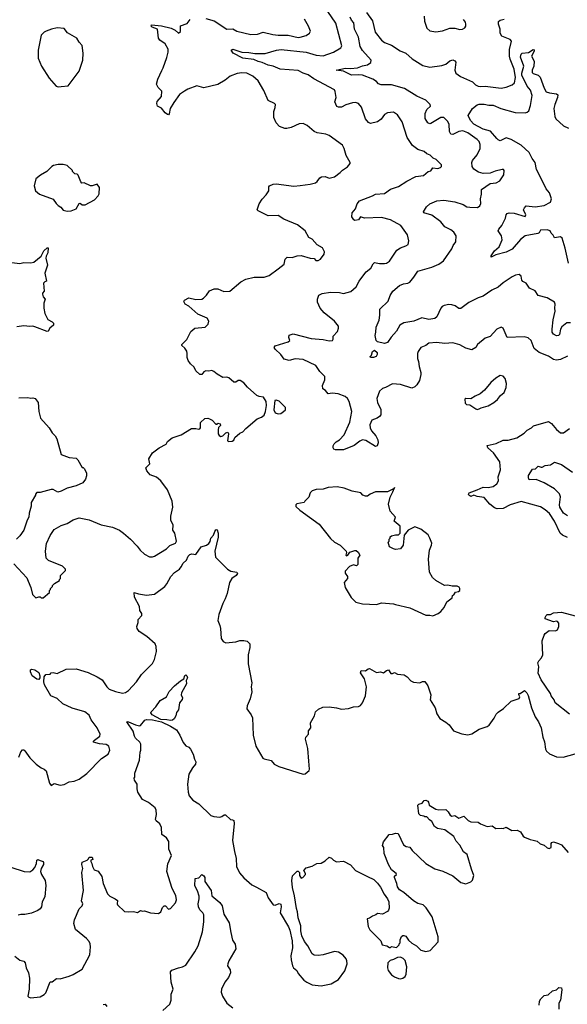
# Model space of a CAD drawing. Extents: x 2087054 to 2277909, y 548907 to 753496.
# Tile 239 of 256: x 2152793 to 2158244, y 668643 to 678448. Entities that reach past the tile are written whole.
import ezdxf

# ---------------------------------------------------------------- set-up
doc = ezdxf.new("R2010")
doc.units = 0

msp = doc.modelspace()

# ---------------------------------------------------------------- linework, layer by layer
at = {"layer": '0CON20XD'}
for points in [[(2158176.8, 675063.2), (2158137.3, 675057.3), (2158107.5, 675065), (2158055, 675096), (2157962.5, 675132.5), (2157912.8, 675172.8), (2157884.2, 675254.2), (2157855, 675280), (2157815, 675289.2), (2157645, 675283.8), (2157606.7, 675375), (2157585, 675386.2), (2157542, 675365), (2157475, 675294), (2157425, 675276), (2157351.2, 675215), (2157334, 675185), (2157295, 675161.4), (2157235, 675175.8), (2157175, 675211.9), (2157105, 675232), (2157024.3, 675224.3), (2156943, 675233), (2156865, 675227.5), (2156835, 675203.8), (2156786.7, 675185), (2156760, 675145), (2156753.8, 675125), (2156753.3, 675075), (2156763.8, 675045), (2156769.2, 674995), (2156785.6, 674935), (2156784.3, 674915), (2156771.9, 674855), (2156745, 674812), (2156725, 674792.5), (2156695, 674780), (2156585, 674815.8), (2156505, 674821.2), (2156435.5, 674784.5), (2156403, 674777), (2156375, 674750), (2156348.6, 674675), (2156355.5, 674635.5), (2156387.1, 674565), (2156386.7, 674513.3), (2156375, 674496.2), (2156351.2, 674478.8), (2156298.8, 674461.2), (2156277.5, 674415), (2156281.4, 674385), (2156294.2, 674355), (2156337.5, 674305), (2156358.8, 674265), (2156362.5, 674235), (2156352.5, 674205), (2156335, 674198.8), (2156238.3, 674258.3), (2156205.8, 674264.2), (2156177.7, 674252.3), (2156121.2, 674208.8), (2156015, 674165.7), (2155935, 674166.2), (2155920.8, 674170.8), (2155913.9, 674186.1), (2155912.5, 674205), (2155923.8, 674225), (2155944.4, 674245.6), (2155976.7, 674263.3), (2156024, 674315), (2156080.6, 674439.4), (2156099.1, 674545), (2156071.5, 674645), (2156055.3, 674675.3), (2156031.2, 674695), (2155963, 674723), (2155902, 674728), (2155865, 674722.5), (2155837.5, 674755), (2155811.9, 674771.9), (2155805.8, 674805), (2155829.7, 674860.3), (2155829.2, 674895), (2155781.4, 674945), (2155742, 675005), (2155615, 675063.8), (2155535, 675069.5), (2155475, 675055.8), (2155425, 675066.7), (2155392.9, 675112.9), (2155335, 675168.8), (2155325.8, 675185), (2155335, 675200.8), (2155465, 675242), (2155482.5, 675255), (2155471.2, 675285), (2155474.2, 675305.8), (2155515, 675321.4), (2155695, 675273.5), (2155815, 675264.2), (2155875, 675248.8), (2155906.7, 675255), (2155913, 675267), (2155913, 675297), (2155957, 675343), (2155967.5, 675375), (2155966.2, 675395), (2155925.6, 675445), (2155825, 675530.6), (2155785, 675576.2), (2155758.8, 675635), (2155756.7, 675665), (2155770, 675705), (2155805, 675721.2), (2155885, 675736.4), (2155975, 675730), (2156015, 675721.1), (2156089.5, 675740.5), (2156141.7, 675788.3), (2156170.8, 675845), (2156208, 675895), (2156242.9, 675937.1), (2156286.7, 675975), (2156311.7, 676018.3), (2156325, 676030), (2156375, 676018.8), (2156425, 676020), (2156445, 676024), (2156473.3, 676045), (2156547.9, 676152.1), (2156585, 676176), (2156637.5, 676195), (2156658.8, 676211.2), (2156668, 676245), (2156652, 676305), (2156587.4, 676397.4), (2156485, 676456.9), (2156395, 676479.4), (2156225, 676472.5), (2156185, 676486.7), (2156164.1, 676455.9), (2156128.8, 676448.8), (2156117.5, 676455), (2156100, 676485), (2156103.8, 676525), (2156136.2, 676565), (2156151.2, 676615), (2156175.8, 676644.2), (2156305, 676692.9), (2156335, 676710), (2156425, 676717.5), (2156485, 676761.9), (2156563.8, 676786.2), (2156648.1, 676841.9), (2156735, 676886), (2156813.6, 676896.4), (2156857.5, 676935), (2156886.4, 676943.6), (2156905, 676973.3), (2156955, 676968), (2156982.5, 676975), (2156992.5, 676985), (2156993, 677003), (2156937.5, 677055), (2156909.3, 677069.3), (2156878.3, 677098.3), (2156845, 677112.5), (2156817.5, 677135), (2156756.6, 677156.6), (2156704.5, 677194.5), (2156651.4, 677275), (2156600.7, 677430.7), (2156555, 677502), (2156515, 677525.8), (2156455, 677522), (2156423.3, 677505), (2156391.2, 677458.8), (2156355, 677430), (2156285, 677413.3), (2156264.3, 677424.3), (2156235, 677461.2), (2156196, 677576), (2156165, 677614.3), (2156135, 677623.1), (2156105, 677620), (2156038.9, 677601.1), (2155995, 677578.8), (2155967, 677577), (2155950, 677585), (2155929.5, 677629.5), (2155942.5, 677675), (2155933, 677733), (2155925, 677748.8), (2155719.8, 677859.8), (2155665, 677897.8), (2155615, 677915.6), (2155563.4, 677943.4), (2155387, 677957), (2155314.5, 677984.5), (2155265, 677996.1), (2155205, 678023.4), (2155165, 678031.2), (2155125, 678050.5), (2155012.5, 678065), (2154919.4, 678115), (2154898, 678145), (2154914.4, 678155.6), (2155005, 678123.3), (2155075, 678121.5), (2155135, 678110.8), (2155235, 678110.8), (2155348.8, 678145), (2155395, 678151.8), (2155645, 678124.1), (2155745, 678094.2), (2155815, 678088.7), (2155916.2, 678125), (2155990.5, 678169.5), (2156000.5, 678189.5), (2155940.3, 678415), (2155861.4, 678531.4)], [(2156245, 678521.5), (2156305, 678436.2), (2156332.9, 678325), (2156395, 678244.2), (2156425, 678220), (2156494.5, 678194.5), (2156578.9, 678138.9), (2156635, 678114.4), (2156698.1, 678058.1), (2156805, 677991.2), (2156875, 677975.4), (2156995, 677992.1), (2157034.7, 678005.3), (2157075, 678039.4), (2157105, 678048.6), (2157125, 678039.2), (2157133.1, 678025), (2157125.5, 677945.5), (2157135, 677914.3), (2157181.2, 677881.2), (2157300.2, 677830.2), (2157329.6, 677799.6), (2157355, 677785.5), (2157375, 677781.5), (2157425, 677787.1), (2157585, 677765.5), (2157634.5, 677775.5), (2157695, 677800.8), (2157719.1, 677820.9), (2157727.1, 677872.9), (2157714.7, 677955), (2157674.2, 678055), (2157667.7, 678085), (2157666.9, 678153.1), (2157687.5, 678235), (2157675, 678252), (2157593.3, 678285), (2157574.2, 678314.2), (2157575.8, 678355), (2157557.5, 678405), (2157560.3, 678429.7), (2157575.8, 678444.2), (2157615, 678452.9)], [(2152878.3, 672858.3), (2152902.5, 672795), (2152920, 672725), (2152955, 672690), (2152985, 672700), (2152995, 672700), (2153005, 672690), (2153025, 672690), (2153090, 672745), (2153090, 672765), (2153100, 672775), (2153100, 672785), (2153120, 672805), (2153120, 672815), (2153140, 672835), (2153190, 672865), (2153190, 672875), (2153200, 672885), (2153200, 672915), (2153248.3, 672961.7), (2153250, 672975), (2153220, 673005), (2153081.2, 673061.2), (2153056.2, 673086.2), (2153050, 673155), (2153058.1, 673231.9), (2153096.6, 673313.4), (2153137, 673373), (2153205, 673410), (2153265, 673430), (2153325, 673466.7), (2153383.6, 673486.4), (2153485, 673467.5), (2153605, 673418.8), (2153715, 673393.8), (2153785, 673363.3), (2153827.5, 673335), (2153895, 673276.7), (2153963.3, 673205), (2153991.2, 673165), (2154035, 673126), (2154085, 673099.2), (2154115, 673098), (2154134.3, 673105.7), (2154255, 673180), (2154287.9, 673212.1), (2154345, 673234), (2154353.9, 673256.1), (2154336.7, 673335), (2154316.2, 673365), (2154320, 673415), (2154297.5, 673465), (2154297.5, 673505), (2154316.7, 673595), (2154310, 673655), (2154262.5, 673765), (2154196.4, 673856.4), (2154155, 673893.3), (2154092.5, 673915), (2154060, 673955), (2154047.5, 673985), (2154087.5, 674025), (2154077.5, 674075), (2154113.6, 674136.4), (2154180, 674185), (2154249.3, 674220.7), (2154263.6, 674246.4), (2154310, 674285), (2154400, 674315), (2154503.6, 674376.4), (2154545, 674378.8), (2154575, 674370), (2154587, 674373), (2154592.5, 674385), (2154591.7, 674438.3), (2154635, 674477.5), (2154665, 674480), (2154683.3, 674473.3), (2154709.3, 674459.3), (2154745, 674420), (2154758.3, 674421.7), (2154765, 674430), (2154790, 674425), (2154791.7, 674408.3), (2154771.7, 674388.3), (2154767.5, 674365), (2154767.5, 674325), (2154777, 674307), (2154795, 674297.5), (2154815, 674303.3), (2154845, 674332.5), (2154865, 674340), (2154872.5, 674325), (2154862.5, 674255), (2154875, 674247.5), (2154909.3, 674250.7), (2154925, 674260), (2154933.6, 674286.4), (2154985, 674330), (2155015, 674342.5), (2155043.6, 674376.4), (2155157.5, 674475), (2155198.3, 674491.7), (2155225, 674510), (2155240, 674545), (2155250.6, 674605), (2155247.4, 674647.4), (2155218.3, 674688.3), (2155175, 674696.7), (2155155, 674706.7), (2155060.5, 674790.5), (2155025, 674833.3), (2154985.9, 674855.9), (2154966.1, 674853.9), (2154945, 674838.8), (2154925, 674838.8), (2154875, 674881.2), (2154855, 674888), (2154815, 674886.7), (2154758.8, 674918.8), (2154725, 674946.2), (2154705, 674953.3), (2154675, 674947.5), (2154645, 674952.5), (2154625, 674940), (2154605, 674916.7), (2154585, 674913.8), (2154545, 674950), (2154528.9, 674988.9), (2154491.9, 675021.9), (2154469.4, 675055), (2154459.4, 675085), (2154461.1, 675125), (2154455, 675146), (2154436.6, 675176.6), (2154407.5, 675205), (2154405.8, 675215), (2154457.1, 675265), (2154495, 675342), (2154535, 675376), (2154637.5, 675385), (2154670, 675415), (2154676.7, 675445), (2154660, 675475), (2154567.1, 675517.1), (2154475, 675596.2), (2154438.8, 675615), (2154426.7, 675643.3), (2154432.5, 675655), (2154475, 675680), (2154545, 675661.2), (2154605, 675666.2), (2154624.1, 675675.9), (2154653.8, 675705), (2154683.2, 675746.8), (2154727.7, 675767.7), (2154765, 675768), (2154825, 675741.2), (2154885, 675746.2), (2154995, 675836.7), (2155044.1, 675865.9), (2155126.1, 675883.9), (2155227.3, 675882.7), (2155275, 675900), (2155367, 675967), (2155425.7, 676014.3), (2155433.8, 676065), (2155455, 676083.8), (2155505, 676078.8), (2155553.9, 676096.1), (2155595, 676098.8), (2155685, 676072.5), (2155725, 676070), (2155741.7, 676051.7), (2155765, 676050), (2155786.4, 676063.6), (2155822.5, 676115), (2155826.1, 676136.1), (2155806.7, 676175), (2155755, 676207.5), (2155705, 676262.5), (2155670.7, 676280.7), (2155635, 676346.2), (2155558.8, 676405), (2155422.1, 676462.1), (2155367.3, 676497.3), (2155265, 676496.7), (2155165, 676543.8), (2155157.5, 676555), (2155176.2, 676615), (2155205, 676661.2), (2155246.2, 676705), (2155273.3, 676745), (2155273.3, 676785), (2155280, 676795), (2155315, 676810), (2155345, 676814), (2155520.9, 676790.9), (2155585.8, 676795.8), (2155685, 676809.2), (2155735.8, 676824.2), (2155753.9, 676836.1), (2155780, 676875), (2155797.2, 676882.8), (2155835, 676886.2), (2155875, 676870.6), (2155925, 676882.9), (2155983.3, 676925), (2156005, 676950), (2156055, 676983.3), (2156082.5, 677015), (2156082.5, 677025), (2156043.8, 677095), (2156022, 677165), (2156005, 677197.5), (2155873.3, 677295), (2155839.1, 677309.1), (2155755, 677323.1), (2155725, 677334.3), (2155655, 677396), (2155615, 677414), (2155575, 677412), (2155495, 677373.8), (2155453.6, 677363.6), (2155433.6, 677363.6), (2155380, 677385), (2155345, 677420), (2155323.6, 677473.6), (2155322.5, 677535), (2155337, 677573), (2155340, 677605), (2155330, 677615), (2155266.2, 677645), (2155222.9, 677742.9), (2155167.9, 677837.9), (2155115, 677885.8), (2155054.3, 677914.3), (2155005, 677920), (2154958, 677912), (2154887.5, 677885), (2154837.5, 677845), (2154765, 677804.2), (2154625, 677768.8), (2154555, 677788.8), (2154465, 677755.8), (2154432.4, 677737.6), (2154385, 677704), (2154326.2, 677625), (2154290.6, 677565), (2154280.7, 677509.3), (2154275, 677502.5), (2154265, 677503.3), (2154241.7, 677521.7), (2154205, 677566.7), (2154165, 677587.5), (2154156.7, 677615), (2154160, 677635), (2154203.3, 677685), (2154207.5, 677735), (2154171.7, 677771.7), (2154153.3, 677805), (2154166.7, 677855), (2154207.3, 677942.7), (2154221.7, 677968.3), (2154257.9, 678072.1), (2154270, 678125), (2154270, 678155), (2154239.5, 678209.5), (2154188.8, 678245), (2154173.2, 678263.2), (2154163, 678353), (2154112.5, 678375), (2154102.5, 678385), (2154105, 678396.7), (2154204, 678386), (2154300, 678365), (2154340, 678345), (2154375, 678313.3), (2154395, 678330), (2154393.6, 678386.4), (2154460.5, 678409.5), (2154488.8, 678451.2)], [(2154645, 678459.2), (2154727, 678437), (2154853.2, 678353.2), (2154915, 678357.1), (2154954.5, 678334.5), (2155095, 678300.8), (2155160, 678305), (2155215, 678324.2), (2155311.4, 678301.4), (2155365, 678294.3), (2155465, 678295.7), (2155565, 678272.5), (2155583.9, 678273.9), (2155645, 678292), (2155676.7, 678315), (2155686.2, 678335), (2155668.8, 678385), (2155628, 678455)], [(2158275, 675428.9), (2158238, 675428), (2158190.2, 675389.8), (2158176.9, 675365), (2158165.5, 675315), (2158156, 675305), (2158135, 675301.4), (2158105, 675315.7), (2158093.9, 675335), (2158091.8, 675365), (2158101.5, 675458.5), (2158122.7, 675545), (2158119.2, 675575), (2158124, 675615), (2158116.2, 675635), (2158045, 675678), (2157952.5, 675702.5), (2157925, 675746.7), (2157867.5, 675775), (2157835, 675823.3), (2157800.5, 675840.5), (2157792, 675855), (2157785.5, 675895.5), (2157765, 675910), (2157727.5, 675905), (2157695, 675888), (2157605, 675827.5), (2157554.6, 675785.4), (2157493.8, 675756.2), (2157405, 675695.6), (2157355, 675677.7), (2157265, 675631.8), (2157185, 675571.9), (2157165, 675573.3), (2157127.7, 675597.7), (2157095, 675609.1), (2157065, 675612.2), (2157017.9, 675602.1), (2156998.1, 675591.9), (2156985, 675576.2), (2156945, 675490), (2156925, 675472.5), (2156865, 675461.1), (2156795, 675478.9), (2156715, 675447.8), (2156615, 675428.9), (2156576.9, 675405), (2156543.8, 675345), (2156491.7, 675288.3), (2156455, 675234), (2156425, 675224.3), (2156355, 675240.4), (2156340, 675255), (2156331.2, 675305), (2156338.8, 675335), (2156340, 675385), (2156370.8, 675455), (2156378, 675505), (2156376.2, 675565), (2156460, 675645), (2156479.7, 675700.3), (2156508, 675745), (2156575, 675800), (2156613.2, 675816.8), (2156655.7, 675824.3), (2156676.2, 675835), (2156716.6, 675883.4), (2156754.6, 675945.4), (2156895, 675983.5), (2156964.6, 676015.4), (2157013, 676047), (2157094.2, 676165), (2157108.8, 676201.2), (2157134.1, 676235.9), (2157136.1, 676296.1), (2157112.7, 676332.7), (2157083.8, 676355), (2157025.8, 676385), (2156985, 676435.7), (2156895, 676500.8), (2156814.1, 676524.1), (2156813.8, 676535), (2156841.2, 676585), (2156875, 676615.8), (2156945, 676644.2), (2157015, 676651.9), (2157125, 676634.4), (2157207.1, 676607.1), (2157245, 676583.3), (2157275, 676580), (2157350.7, 676579.3), (2157372.5, 676595), (2157383, 676617), (2157378.8, 676665), (2157389.5, 676710.5), (2157391.2, 676758.8), (2157475, 676816), (2157535, 676823.3), (2157571.2, 676845), (2157612, 676905), (2157616.4, 676946.4), (2157610, 676955), (2157595, 676955.8), (2157525, 676940), (2157475, 676920), (2157405, 676915.6), (2157359.7, 676929.7), (2157315, 676960), (2157297.5, 676985), (2157292.5, 677025), (2157300, 677045), (2157347, 677103), (2157377.1, 677165), (2157376.5, 677205), (2157365, 677234), (2157345.4, 677255.4), (2157255, 677320.6), (2157205, 677342.2), (2157165, 677335.6), (2157105, 677306.7), (2157085, 677307.5), (2157070.4, 677335), (2157067.1, 677405), (2157055.3, 677435.3), (2157013.4, 677473.4), (2156985.8, 677475.8), (2156885, 677415.8), (2156875, 677412.5), (2156855, 677420), (2156830.6, 677465), (2156829.5, 677515), (2156845, 677552.5), (2156881.2, 677588.8), (2156879.2, 677605), (2156835, 677645.6), (2156746.2, 677686.2), (2156623.1, 677763.1), (2156495, 677798), (2156390.9, 677800.9), (2156365, 677810), (2156343.3, 677833.3), (2156307.2, 677857.2), (2156205, 677896.5), (2156165, 677900.8), (2156095, 677895.5), (2156015, 677935.7), (2155943.8, 677945), (2156035, 677964.6), (2156085, 677961.8), (2156155, 677969.3), (2156205, 677988.6), (2156255, 677997.5), (2156287.3, 678022.7), (2156291.5, 678045), (2156205, 678141.9), (2156180.8, 678180.8), (2156164.3, 678275), (2156126.9, 678355), (2156117.3, 678417.3), (2156095, 678443.3), (2156082.5, 678475)], [(2156817.5, 678485), (2156823.3, 678435), (2156846.7, 678365), (2156875, 678338.8), (2156935, 678325.8), (2157002.3, 678337.7), (2157075, 678362.5), (2157125, 678362.9), (2157175, 678350.8), (2157200, 678355), (2157225, 678367.5), (2157233.3, 678385), (2157234, 678405), (2157230, 678425), (2157209.1, 678449.1)], [(2153175, 677778.8), (2153205, 677783.8), (2153275, 677790), (2153383.3, 677935), (2153420.6, 678045), (2153425.7, 678115.7), (2153415, 678192.5), (2153383.3, 678225), (2153362.5, 678265), (2153268.3, 678318.3), (2153235, 678360), (2153165, 678366.7), (2153110, 678355), (2153056.4, 678333.6), (2153035, 678322.5), (2153007.5, 678295), (2152976.7, 678145), (2152976.7, 678065), (2153008.8, 677985), (2153085, 677867.5), (2153155, 677786.7), (2153175, 677778.8)], [(2158255.3, 676025), (2158223.3, 676173.3), (2158191.1, 676271.1), (2158175, 676287.1), (2158115, 676276.7), (2158102.3, 676302.3), (2158082.4, 676322.4), (2158073.8, 676345), (2158045, 676356.9), (2157978.3, 676351.7), (2157963.9, 676326.1), (2157949.7, 676320.3), (2157825, 676296.2), (2157779.1, 676260.9), (2157695, 676162.5), (2157636.6, 676133.4), (2157533, 676107), (2157485, 676082.5), (2157485, 676096.7), (2157518.6, 676145), (2157565.8, 676185), (2157596.7, 676255), (2157590, 676295), (2157556.7, 676345), (2157563, 676363), (2157592.5, 676397.5), (2157629.5, 676470.5), (2157636.7, 676505), (2157645, 676516.7), (2157665, 676523.8), (2157715, 676520.8), (2157825, 676488.8), (2157831.4, 676505), (2157808.8, 676555), (2157816.7, 676575), (2157835, 676593.3), (2157924.5, 676584.5), (2158015, 676599.6), (2158075, 676631.4), (2158087.2, 676662.8), (2158065.1, 676725.1), (2158034.7, 676764.7), (2157962, 676915), (2157936.7, 676955), (2157924.4, 677025), (2157894.5, 677065), (2157865.8, 677125), (2157785, 677200.2), (2157685, 677256.2), (2157635, 677270.9), (2157575, 677242.5), (2157555, 677250.8), (2157542.5, 677265), (2157479.1, 677339.1), (2157405, 677359.1), (2157315, 677408.2), (2157280, 677445), (2157255.4, 677495), (2157300.4, 677565), (2157345, 677600), (2157365, 677608.5), (2157415, 677607.3), (2157464.3, 677595.7), (2157505, 677597.5), (2157582.6, 677562.6), (2157725, 677523.3), (2157825, 677520.8), (2157844.2, 677525.8), (2157860.3, 677539.7), (2157877.3, 677592.7), (2157892.7, 677695), (2157876.8, 677746.8), (2157845, 677785.5), (2157791.2, 677895), (2157789.6, 677915), (2157811.5, 677985), (2157777.7, 678075), (2157784.3, 678105), (2157795.7, 678114.3), (2157857, 678123), (2157905, 678151.2), (2157915, 678147.5), (2157914, 678135), (2157886.7, 678085), (2157913.3, 678035), (2157911.2, 677985), (2157893.4, 677945), (2157893.5, 677923.5), (2157905, 677910.9), (2157955, 677895.6), (2157975.3, 677875.3), (2158013.8, 677765), (2158035, 677731.4), (2158065, 677718.8), (2158135, 677711.2), (2158149.5, 677699.5), (2158147.5, 677675), (2158119.2, 677605), (2158110.8, 677565), (2158120.8, 677485), (2158131.2, 677461.2), (2158205, 677390), (2158255, 677367.5)], [(2153265, 676541.2), (2153305, 676543.3), (2153355.9, 676564.1), (2153385, 676617.5), (2153395, 676620), (2153415, 676603.3), (2153445, 676603.3), (2153537.5, 676655), (2153572.5, 676695), (2153582.5, 676715), (2153586.4, 676776.4), (2153565, 676810), (2153515, 676792.5), (2153496.4, 676793.6), (2153435, 676822.5), (2153411.7, 676821.7), (2153400, 676835), (2153375, 676900), (2153365, 676910), (2153341.7, 676911.7), (2153320, 676935), (2153320, 676945), (2153265, 676996.7), (2153225, 677006.2), (2153175, 677006.2), (2153130, 676995), (2153112.5, 676985), (2153063.6, 676936.4), (2152999.3, 676900.7), (2152952.5, 676865), (2152937.5, 676795), (2152950, 676745), (2152989.3, 676709.3), (2153125, 676662.5), (2153155, 676617.5), (2153175, 676597.5), (2153203, 676583), (2153225, 676550), (2153265, 676541.2)], [(2152635, 676040.8), (2152795, 676021.2), (2152835, 676030), (2152905, 676026.7), (2152935, 676033.3), (2153005, 676093.8), (2153032.8, 676147.2), (2153065, 676177.5), (2153075, 676176.7), (2153073, 676127), (2153055.8, 676095), (2153052.9, 676075), (2153070, 676005), (2153043.6, 675923.6), (2153060, 675845), (2153041.7, 675838.3), (2153030, 675825), (2153037.5, 675745), (2153020, 675725), (2153020, 675715), (2153025, 675690), (2153047.5, 675665), (2153032.5, 675625), (2153033, 675577), (2153043.6, 675523.6), (2153071.7, 675461.7), (2153115, 675440), (2153128.8, 675425), (2153130, 675405), (2153093.3, 675375), (2153075, 675346.7), (2153065, 675343.8), (2152945, 675391.2), (2152923.6, 675396.4), (2152895, 675393.3), (2152835, 675400), (2152765, 675390)], [(2156315, 675083.3), (2156283.8, 675083.8), (2156280, 675095), (2156293.6, 675106.4), (2156303.8, 675145), (2156325, 675155.8), (2156350, 675135), (2156351.2, 675115), (2156342.5, 675095), (2156315, 675083.3)], [(2158245, 675098), (2158176.8, 675063.2)], [(2157345, 674567.5), (2157365, 674572), (2157385, 674583.8), (2157455.9, 674604.1), (2157512.3, 674637.7), (2157550, 674665), (2157580, 674705), (2157616.7, 674735), (2157636.7, 674785), (2157640, 674825), (2157626.7, 674875), (2157605, 674900), (2157575, 674903.8), (2157530.9, 674879.1), (2157483.8, 674835), (2157421.2, 674758.8), (2157375, 674723.3), (2157325, 674700), (2157285, 674672.5), (2157235, 674677.5), (2157225, 674670), (2157228.3, 674628.3), (2157240, 674615), (2157275, 674612.5), (2157331.7, 674571.7), (2157345, 674567.5)], [(2152785, 674681.2), (2152875, 674686.7), (2152905, 674680), (2152925, 674683.3), (2152947.5, 674675), (2152976.1, 674636.1), (2152982, 674545), (2153000.5, 674480.5), (2153085, 674382.5), (2153117.5, 674335), (2153147.5, 674305), (2153162.5, 674275), (2153207, 674117), (2153285, 674090), (2153355, 674082.5), (2153372.5, 674065), (2153415, 673990), (2153425, 673990), (2153435, 673980), (2153457.5, 673935), (2153457.5, 673905), (2153447, 673873), (2153420, 673835), (2153355, 673807.5), (2153265, 673782.5), (2153205, 673753.3), (2153173.6, 673743.6), (2153125, 673770), (2153105, 673770), (2152995, 673740), (2152965, 673740), (2152950, 673725), (2152950, 673715), (2152908.3, 673641.7), (2152907.5, 673605), (2152887, 673533), (2152883.3, 673495), (2152866.7, 673465), (2152833.6, 673366.4), (2152795, 673307.5), (2152760, 673275)], [(2155365, 674522.5), (2155391.7, 674528.3), (2155420, 674545), (2155438.3, 674561.7), (2155440, 674585), (2155375, 674650), (2155345, 674660), (2155333.8, 674655), (2155322.3, 674562.3), (2155335, 674532.5), (2155365, 674522.5)], [(2158245, 673292.2), (2158195, 673314.5), (2158174.4, 673335), (2158115.6, 673455), (2158065, 673529.2), (2158025, 673568.1), (2157976.7, 673596.7), (2157785, 673650.8), (2157675, 673618.1), (2157605, 673580.6), (2157545, 673578.1), (2157518.9, 673588.9), (2157473.3, 673625), (2157415, 673688.8), (2157345, 673700), (2157315, 673712.5), (2157285, 673700), (2157263.3, 673715), (2157258.8, 673725), (2157267.5, 673735), (2157346.2, 673765), (2157405, 673792.1), (2157455, 673789.4), (2157505, 673798.8), (2157543.3, 673825), (2157558.8, 673855), (2157554.2, 673895.8), (2157577.5, 673965), (2157570.6, 674045), (2157508, 674135), (2157454.2, 674185), (2157445, 674206.7), (2157535, 674227.1), (2157605, 674259.5), (2157655, 674261.9), (2157740, 674285), (2157815, 674331.4), (2157845, 674360.8), (2157886.7, 674385), (2157905.8, 674404.2), (2158055, 674446.7), (2158085, 674426.7), (2158135, 674366.2), (2158175, 674333.8), (2158205, 674333.8), (2158264.3, 674375.7)], [(2158245, 673508.5), (2158206.7, 673535), (2158167.8, 673595), (2158164.5, 673615.5), (2158176.5, 673696.5), (2158165.4, 673725.4), (2158115, 673777.1), (2158015, 673837.7), (2157935, 673867.9), (2157865, 673865.7), (2157856.2, 673885), (2157859.1, 673910.9), (2157898, 673972), (2157927.5, 673975), (2157955, 674003.8), (2157982.5, 673992.5), (2157993.9, 673993.9), (2158022.8, 674007.2), (2158075, 674016.7), (2158117.5, 674042.5), (2158185, 674019.1), (2158295, 673943.5)], [(2156905, 672512.5), (2156960, 672535), (2156986.4, 672553.6), (2157017.5, 672595), (2157045, 672650), (2157098.3, 672691.7), (2157100, 672715), (2157115, 672720), (2157131.2, 672748.8), (2157160, 672755), (2157172.5, 672765), (2157173.3, 672785), (2157166.4, 672796.4), (2157146.4, 672806.4), (2157097, 672807), (2157055, 672816.7), (2157020, 672815), (2156935, 672862.5), (2156902.5, 672895), (2156873.3, 672945), (2156863.3, 673075), (2156873.3, 673165), (2156893.3, 673215), (2156893.8, 673235), (2156876.2, 673285), (2156857.3, 673317.3), (2156785, 673373.8), (2156725, 673397.5), (2156660, 673365), (2156620, 673315), (2156611.2, 673215), (2156585, 673180), (2156533.6, 673173.6), (2156515, 673177.5), (2156475, 673200), (2156460, 673245), (2156470, 673255), (2156470, 673275), (2156480, 673285), (2156481.7, 673298.3), (2156495, 673310), (2156535, 673320), (2156565, 673320), (2156580, 673335), (2156580, 673405), (2156520, 673455), (2156532.5, 673495), (2156480, 673555), (2156463.3, 673625), (2156480, 673695), (2156506.2, 673745), (2156520.7, 673779.7), (2156525, 673790), (2156520.7, 673779.7), (2156455, 673747.5), (2156335, 673746), (2156282.5, 673725), (2156255.9, 673704.1), (2156235, 673702), (2156207.5, 673715), (2156190, 673735), (2156101.7, 673751.7), (2156023, 673783), (2155953.6, 673796.4), (2155865, 673790), (2155815, 673772.5), (2155745, 673770), (2155703, 673757), (2155683, 673737), (2155670, 673695), (2155630, 673655), (2155625, 673640), (2155553, 673627), (2155541.7, 673618.3), (2155541.7, 673601.7), (2155580, 673565), (2155772.5, 673425), (2155885, 673282.5), (2155926.4, 673246.4), (2155982.5, 673215), (2156042.5, 673155), (2156047.5, 673142.5), (2156040, 673115), (2156045, 673110), (2156060, 673115), (2156080, 673145), (2156128.3, 673161.7), (2156141.7, 673161.7), (2156162.5, 673145), (2156177.5, 673115), (2156160, 673085), (2156158.3, 673021.7), (2156145, 673010), (2156115, 673020), (2156075, 673002.5), (2156034.2, 672955), (2156033.6, 672936.4), (2156057.5, 672905), (2156057.5, 672885), (2156022.5, 672845), (2156033.8, 672795), (2156092, 672695), (2156137.3, 672647.3), (2156205, 672632), (2156345, 672623.3), (2156395, 672640), (2156515, 672632.5), (2156533.6, 672623.6), (2156675, 672592.5), (2156835, 672520), (2156875, 672520), (2156905, 672512.5)], [(2152783.8, 671105), (2152805, 671157.5), (2152821.7, 671178.3), (2152835, 671176.7), (2152845, 671166.7), (2152895, 671096.7), (2152956.7, 671035), (2153005, 670996.7), (2153036.1, 670986.1), (2153055, 670967.5), (2153089.2, 670845), (2153105, 670822.5), (2153135, 670843.3), (2153195, 670824), (2153235, 670833.8), (2153285, 670858.9), (2153334.3, 670865.7), (2153386.1, 670883.9), (2153459.7, 670940.3), (2153607.3, 671092.7), (2153673.8, 671135), (2153690, 671175), (2153678.6, 671215), (2153655, 671230), (2153587, 671237), (2153526.2, 671255), (2153526, 671265), (2153536, 671275), (2153591.9, 671315), (2153595.5, 671335), (2153565, 671398), (2153505.8, 671475), (2153485, 671521.2), (2153440, 671555), (2153315, 671590.9), (2153222, 671635), (2153165, 671689.2), (2153102, 671715), (2153039.4, 671825), (2153034.1, 671855.9), (2153036.7, 671905), (2153053, 671927), (2153095, 671930), (2153105, 671942.5), (2153125, 671948.8), (2153165, 671936.2), (2153255, 671982), (2153355, 671983.3), (2153475, 671948.8), (2153565, 671904), (2153615, 671873.8), (2153660, 671805), (2153682.6, 671782.6), (2153745, 671756.9), (2153815, 671740.6), (2153845, 671748.6), (2153875, 671768), (2153955.5, 671854.5), (2154005, 671926.2), (2154114.1, 672035.9), (2154134.1, 672075.9), (2154156, 672155), (2154152.9, 672205), (2154141.9, 672231.9), (2154060, 672305), (2153982.5, 672355), (2153962.5, 672385), (2153960, 672405), (2153972.5, 672445), (2153973.3, 672475), (2154007.5, 672515), (2154010, 672535), (2153988.8, 672565), (2153986.7, 672605), (2153935, 672697.5), (2153933.3, 672745), (2153975, 672729.2), (2154055, 672717.5), (2154135, 672728), (2154237.2, 672802.8), (2154259.1, 672830.9), (2154298.6, 672905), (2154335, 672942.5), (2154385, 672976.2), (2154400.7, 673000.7), (2154420, 673035), (2154452, 673065), (2154470, 673105), (2154485, 673121.2), (2154505, 673130), (2154545, 673122.5), (2154600.7, 673199.3), (2154651.2, 673215), (2154676.6, 673233.4), (2154688.1, 673251.9), (2154695.7, 673285), (2154721.9, 673315), (2154735, 673351.2), (2154745, 673366.7), (2154755, 673372.5), (2154758, 673368), (2154767.8, 673335), (2154768.9, 673295), (2154734.2, 673155), (2154742.5, 673095), (2154862.5, 672975), (2154895, 672956.2), (2154955, 672946), (2154961.2, 672935), (2154946.2, 672915), (2154903.3, 672885), (2154880, 672845), (2154858.8, 672735), (2154839.1, 672680.9), (2154814.2, 672635), (2154774.4, 672525.6), (2154764, 672465), (2154786.6, 672416.6), (2154792.9, 672385), (2154797.5, 672287.5), (2154818.6, 672255), (2154845, 672242.2), (2154945, 672251.9), (2154985, 672265.7), (2155025, 672267.1), (2155058.6, 672258.6), (2155084.1, 672234.1), (2155084, 672195), (2155066.2, 672125), (2155066.2, 672035), (2155103.3, 671845), (2155096.2, 671805), (2155103.3, 671755), (2155088.6, 671685), (2155056.2, 671615), (2155053.3, 671585), (2155096.1, 671526.1), (2155110, 671495), (2155116.7, 671325), (2155142.5, 671215), (2155212, 671095), (2155225, 671086.2), (2155295, 671070), (2155325.9, 671035.9), (2155371.2, 671011.2), (2155615, 670933.8), (2155635, 670937.5), (2155675, 670970), (2155678.8, 670985), (2155672, 671065), (2155660.7, 671190.7), (2155637.5, 671285), (2155642.5, 671305), (2155666.2, 671335), (2155667.5, 671365), (2155690, 671395), (2155687.5, 671445), (2155726.7, 671515), (2155737.5, 671555), (2155766.2, 671583.8), (2155809.3, 671600.7), (2155875, 671606.2), (2155945, 671596.2), (2155995, 671582), (2156065, 671590), (2156115, 671606.7), (2156165, 671610), (2156185, 671618.8), (2156205.7, 671645), (2156235.6, 671715), (2156244.2, 671805.8), (2156225.7, 671885), (2156186.7, 671945), (2156192.5, 671967.5), (2156235, 671962.5), (2156260, 671985), (2156275, 671986.7), (2156345, 671948.8), (2156385, 671952.5), (2156415, 671942.5), (2156445, 671966.7), (2156465, 671972.5), (2156488.3, 671938.3), (2156505, 671937.5), (2156525, 671947.5), (2156555, 671930), (2156620, 671925), (2156650, 671905), (2156686.1, 671866.1), (2156711.2, 671851.2), (2156775, 671843.3), (2156803, 671857), (2156825, 671857.5), (2156855.9, 671815.9), (2156868.8, 671775), (2156883.8, 671725), (2156880, 671675), (2156926.9, 671596.9), (2156945, 671536.7), (2156975, 671490), (2157034.1, 671454.1), (2157068.8, 671425), (2157112.5, 671365), (2157195, 671336.7), (2157255, 671326.2), (2157295, 671336.7), (2157366.4, 671383.6), (2157445, 671410), (2157466.4, 671423.6), (2157515, 671492.5), (2157535, 671532.5), (2157555, 671552.5), (2157609.5, 671590.5), (2157685, 671662.5), (2157765, 671690), (2157772.5, 671705), (2157760, 671725), (2157761.7, 671738.3), (2157775, 671740), (2157817, 671767), (2157842.5, 671745), (2157855, 671720), (2157886.7, 671595), (2157923.8, 671505), (2157955.7, 671455.7), (2157984, 671395), (2158001.2, 671305), (2158016.1, 671256.1), (2158026.2, 671185), (2158036.7, 671165), (2158065, 671138.8), (2158135, 671106.7), (2158203, 671103), (2158323.6, 671136.4)], [(2152735, 673030), (2152865, 672890), (2152878.3, 672858.3)], [(2158264.2, 671534.2), (2158122.5, 671645), (2158112.5, 671675), (2158083.8, 671715), (2158075, 671737.5), (2157983.3, 671875), (2157955, 671940), (2157958.8, 672005), (2157952, 672045), (2157958.8, 672065), (2157986, 672095), (2157998.8, 672125), (2157993, 672263), (2158015, 672320), (2158023.6, 672336.4), (2158063, 672367), (2158125, 672363.3), (2158145, 672373.3), (2158160, 672405), (2158159.3, 672439.3), (2158147.5, 672455), (2158135, 672460), (2158107, 672453), (2158025, 672482.5), (2158022.5, 672495), (2158032.5, 672515), (2158045, 672526.2), (2158076.4, 672523.6), (2158105, 672543.3), (2158185, 672547.5), (2158321.7, 672511.7)], [(2152985, 671877.5), (2152965, 671882.5), (2152916.7, 671915), (2152898.8, 671955), (2152900, 671975), (2152915, 671980), (2152945, 671974.2), (2152985, 671946.2), (2152994, 671915), (2152993.3, 671895), (2152985, 671877.5)], [(2154295, 671468.9), (2154257.3, 671477.3), (2154198.5, 671478.5), (2154110, 671525), (2154098.8, 671545), (2154101.2, 671555), (2154148.8, 671605), (2154191.7, 671668.3), (2154254, 671706), (2154280.9, 671759.1), (2154333.1, 671815), (2154392, 671865), (2154427.1, 671882.9), (2154435, 671916.7), (2154445, 671923.3), (2154456.7, 671915), (2154462.5, 671895), (2154451.2, 671868.8), (2154452, 671835), (2154402.5, 671745), (2154400.8, 671725), (2154412.5, 671695), (2154411.2, 671678.8), (2154384, 671645), (2154374, 671575), (2154355, 671547.5), (2154346.7, 671515), (2154330, 671485), (2154315, 671474.3), (2154295, 671468.9)], [(2153575, 669967.5), (2153612, 669915), (2153622.5, 669845), (2153666, 669745), (2153690.2, 669720.2), (2153743.3, 669695), (2153766.4, 669676.4), (2153762.5, 669645), (2153766.7, 669635), (2153835, 669567.5), (2153875, 669563.3), (2153925, 669567.5), (2153965, 669557.5), (2153995, 669577.5), (2154015, 669570), (2154035, 669572.5), (2154093.6, 669553.6), (2154175, 669546), (2154197.1, 669562.9), (2154215, 669606.7), (2154230, 669625), (2154245, 669622.5), (2154275, 669590), (2154293.6, 669596.4), (2154343.3, 669655), (2154353.8, 669685), (2154345.7, 669725.7), (2154310, 669795), (2154256.2, 669966.2), (2154267.4, 670042.6), (2154302.5, 670125), (2154277.6, 670187.6), (2154276.9, 670265), (2154255, 670300.6), (2154208.8, 670335), (2154203.6, 670403.6), (2154188.9, 670438.9), (2154150.5, 670470.5), (2154143.3, 670485), (2154156, 670535), (2154151.2, 670575), (2154141.2, 670601.2), (2154073.8, 670653.8), (2154015, 670682), (2153970, 670755), (2153962.3, 670787.7), (2153963.3, 670835), (2153936.2, 670875), (2153933.8, 670895), (2153940, 670905), (2153937.5, 670945), (2153983.8, 671075), (2153991.2, 671155), (2153998.8, 671175), (2153998.6, 671235), (2153987.5, 671255), (2153944.3, 671295), (2153934, 671315), (2153923.6, 671363.6), (2153860, 671455), (2153865, 671460), (2153875, 671457.5), (2153945, 671425.8), (2153985, 671417.5), (2153995, 671420), (2154038.3, 671471.7), (2154055, 671480), (2154115, 671475.6), (2154205, 671457.1), (2154293.3, 671413.3), (2154352.5, 671375), (2154387.5, 671325), (2154421.7, 671251.7), (2154447, 671217), (2154475, 671202.5), (2154493.6, 671183.6), (2154520, 671135), (2154533.3, 671085), (2154547.7, 671057.7), (2154544, 671035), (2154512.4, 670997.6), (2154477.5, 670935), (2154463.5, 670835), (2154470, 670755), (2154479.7, 670719.7), (2154515, 670675.8), (2154575, 670638), (2154695, 670523.3), (2154725, 670512), (2154785, 670508), (2154805.9, 670514.1), (2154828.3, 670531.7), (2154841.7, 670531.7), (2154890, 670485), (2154911.7, 670481.7), (2154923, 670473), (2154926.2, 670445), (2154910.4, 670275), (2154929.6, 670165), (2154949.2, 670095), (2154949.6, 670015), (2154982.4, 669952.4), (2155023, 669903), (2155102.7, 669832.7), (2155149.2, 669809.2), (2155247.5, 669755), (2155266.7, 669705), (2155315, 669633.8), (2155335, 669629.2), (2155376.1, 669646.1), (2155390.7, 669640.7), (2155394.3, 669615), (2155385, 669552.5), (2155468, 669415), (2155481.2, 669381.2), (2155504.3, 669275), (2155507.1, 669205), (2155492, 669125), (2155493.8, 669085), (2155508.8, 669025), (2155518.8, 669005), (2155550.3, 668980.3), (2155565, 668951.2), (2155622.5, 668885), (2155652.5, 668862.5), (2155705, 668836), (2155795, 668827.1), (2155894.3, 668845.7), (2155965, 668890.8), (2156030, 668975), (2156051.2, 669045), (2156050, 669075), (2156041.2, 669095), (2156011.7, 669131.7), (2155965, 669163.8), (2155925, 669169.2), (2155813, 669137), (2155765, 669129.2), (2155725, 669132.5), (2155705.7, 669145.7), (2155660.8, 669225), (2155627.9, 669267.9), (2155601.2, 669325), (2155592, 669375), (2155590.8, 669425), (2155566, 669505), (2155559.2, 669565), (2155547, 669597), (2155527.5, 669725), (2155508.6, 669805), (2155502, 669875), (2155508.3, 669921.7), (2155555, 669970), (2155565, 669970), (2155576.7, 669956.7), (2155578.8, 669925), (2155587.7, 669907.7), (2155595, 669900), (2155612.5, 669905), (2155636.2, 669935), (2155637.3, 669947.3), (2155622.5, 669975), (2155645, 670002.5), (2155705, 670017.5), (2155750, 670045), (2155795, 670050), (2155835, 670072.5), (2155875, 670107.5), (2155895, 670097.5), (2155915, 670077.5), (2155945, 670063.3), (2156015, 670070), (2156085, 670032.5), (2156135.9, 669975.9), (2156253.3, 669915), (2156317, 669887), (2156355, 669850), (2156385, 669810), (2156419.5, 669739.5), (2156455, 669693.3), (2156465.8, 669665), (2156470.7, 669599.3), (2156465, 669580), (2156453, 669567), (2156405, 669541.2), (2156355, 669547.5), (2156336.7, 669533.3), (2156305, 669522.5), (2156275, 669500), (2156250, 669495), (2156261.7, 669418.3), (2156277.5, 669385), (2156386.4, 669276.4), (2156400, 669235), (2156447, 669227), (2156475, 669210), (2156485, 669210), (2156495, 669220), (2156545, 669210), (2156570, 669235), (2156570, 669245), (2156580, 669255), (2156580, 669285), (2156595, 669320), (2156605, 669330), (2156615, 669330), (2156635, 669323.3), (2156662.2, 669282.2), (2156695, 669252.5), (2156742.5, 669225), (2156785, 669183.3), (2156835, 669168.8), (2156879.5, 669180.5), (2156956.7, 669265), (2156960, 669315), (2156900, 669515), (2156838.8, 669605), (2156807.5, 669635), (2156755, 669648), (2156711.2, 669675), (2156615, 669757.5), (2156573.6, 669783.6), (2156553, 669813), (2156547.5, 669845), (2156522.5, 669905), (2156525, 669920), (2156542.5, 669935), (2156540, 669945), (2156495, 669981.2), (2156465, 670036.7), (2156422, 670145), (2156417.5, 670205), (2156403.3, 670225), (2156415, 670260), (2156470, 670335), (2156505, 670337.5), (2156535, 670347.5), (2156560, 670345), (2156612.3, 670232.3), (2156640, 670215), (2156675, 670206.7), (2156698.8, 670175), (2156835, 670046), (2156925, 669992.5), (2157005, 669970), (2157105, 669922), (2157185, 669856.7), (2157235, 669842.5), (2157285, 669863.8), (2157301.7, 669878.3), (2157312, 669925), (2157291.7, 669988.3), (2157246.2, 670135), (2157211.5, 670161.5), (2157175, 670227.5), (2157136.4, 670266.4), (2157115, 670313.3), (2157025, 670380), (2156952.5, 670395), (2156923.3, 670415), (2156896.7, 670465), (2156870.7, 670480.7), (2156845, 670510), (2156825, 670510), (2156817, 670517), (2156783, 670523), (2156765, 670540), (2156757.5, 670625), (2156765, 670637.5), (2156800, 670645), (2156817.5, 670672.5), (2156835, 670676.7), (2156855, 670666.7), (2156863.3, 670655), (2156867.5, 670625), (2156935, 670586), (2156965, 670578.8), (2157035, 670582.5), (2157058.3, 670558.3), (2157077, 670527), (2157095, 670517.5), (2157125, 670522.5), (2157165, 670497.5), (2157215, 670517.5), (2157257.5, 670475), (2157285, 670461.2), (2157355, 670457.5), (2157379.3, 670439.3), (2157445, 670413.3), (2157495, 670420), (2157533.6, 670393.6), (2157585, 670397.5), (2157605, 670392.5), (2157635, 670407.5), (2157693, 670373), (2157745, 670376.7), (2157779.5, 670359.5), (2157805, 670317.5), (2157818, 670308), (2157875, 670283.8), (2157905, 670278), (2157945, 670266.7), (2157975, 670241.2), (2158015, 670226.7), (2158041.7, 670201.7), (2158063.9, 670193.9), (2158082.5, 670205), (2158082.5, 670245), (2158090, 670255), (2158105, 670262.5), (2158155.9, 670245.9), (2158185, 670230), (2158253.3, 670155)], [(2152705, 670007.5), (2152837, 669967), (2152895, 669963.8), (2152925, 669983.8), (2152942, 670005), (2152960.8, 670045), (2152965, 670080), (2152975, 670086.7), (2152996.1, 670076.1), (2153025, 670066.2), (2153030, 670055), (2153029.2, 670035), (2153006.2, 669995), (2153001.2, 669965), (2153010, 669935), (2153045, 669877.5), (2153054.4, 669825), (2153042, 669715), (2153016.1, 669663.9), (2153011.2, 669615), (2152996.7, 669595), (2152972.3, 669577.7), (2152908.8, 669551.2), (2152843.6, 669536.4), (2152805, 669538.8), (2152778.3, 669531.7)], [(2152745, 669121.2), (2152794.1, 669084.1), (2152833.8, 669073.8), (2152848.8, 669055), (2152858, 669005), (2152880, 668955), (2152890, 668905), (2152887.5, 668795), (2152872.5, 668725), (2152885, 668713.8), (2152905, 668709.2), (2152995, 668719.2), (2153035, 668740), (2153052.2, 668757.8), (2153095, 668866.7), (2153115, 668867.5), (2153160.7, 668899.3), (2153195, 668896.7), (2153285, 668923.8), (2153325, 668940), (2153415, 668994.3), (2153489.4, 669135), (2153499.2, 669215), (2153495.6, 669245), (2153485, 669268.8), (2153459.3, 669299.3), (2153347, 669387), (2153332.7, 669447.3), (2153340, 669485), (2153385, 669592.5), (2153413.8, 669625), (2153420.8, 669645), (2153406.7, 669675), (2153426.8, 669776.8), (2153413, 669957), (2153421.2, 669995), (2153410, 670035), (2153415, 670060), (2153463, 670077), (2153478.3, 670091.7), (2153485, 670110), (2153515, 670110), (2153520, 670085), (2153501.7, 670078.3), (2153500, 670065), (2153512.5, 670045), (2153516.7, 670015), (2153535, 669983.3), (2153575, 669967.5)], [(2154218.9, 668581.1), (2154287.5, 668645), (2154300, 668685), (2154301.4, 668745), (2154319.2, 668795), (2154300.8, 668865), (2154293.9, 668966.1), (2154306.4, 668983.6), (2154374.4, 669005.6), (2154415, 669015.7), (2154445.4, 669034.6), (2154535, 669165.7), (2154570.8, 669225), (2154613.1, 669365), (2154625.9, 669465.9), (2154626.2, 669535), (2154616, 669555), (2154584.8, 669584.8), (2154573.3, 669613.3), (2154570.7, 669645), (2154580.8, 669695), (2154579.5, 669719.5), (2154563.7, 669773.7), (2154535, 669822.5), (2154540, 669895), (2154575, 669902.5), (2154605, 669937.5), (2154625, 669924), (2154634.4, 669905), (2154636.7, 669865), (2154700, 669775), (2154704.3, 669724.3), (2154785, 669658), (2154807.1, 669625), (2154825, 669540), (2154876.9, 669455), (2154895, 669357.5), (2154912.4, 669282.4), (2154936.4, 669243.6), (2154943.3, 669195), (2154874.5, 669075.5), (2154864.2, 669045), (2154862.5, 669025), (2154886.9, 668985), (2154892.2, 668955), (2154870.8, 668909.2), (2154834.5, 668865), (2154801.5, 668795), (2154798.9, 668765), (2154812.2, 668725), (2154854, 668655), (2154915, 668607.1)], [(2156585, 668896.7), (2156605, 668903.3), (2156628.8, 668921.2), (2156638.8, 668945), (2156646.2, 669015), (2156630.7, 669080.7), (2156610.7, 669100.7), (2156585, 669111.2), (2156555, 669108.8), (2156515, 669088.8), (2156479.3, 669080.7), (2156457.5, 669055), (2156452.5, 669005), (2156459.3, 668979.3), (2156495, 668937.5), (2156525, 668917.5), (2156565, 668900), (2156585, 668896.7)], [(2157962.5, 668635), (2157967.5, 668675), (2157980.7, 668699.3), (2158015, 668730), (2158053, 668737), (2158095, 668776.7), (2158135, 668787.5), (2158158.3, 668811.7), (2158185, 668807.5), (2158188.8, 668788.8), (2158176.2, 668685), (2158160, 668655), (2158159.2, 668595)], [(2153625, 668642), (2153645, 668643.3), (2153660.5, 668620.5)]]:
    msp.add_lwpolyline(points, dxfattribs=at)

doc.saveas('drawing.dxf')
